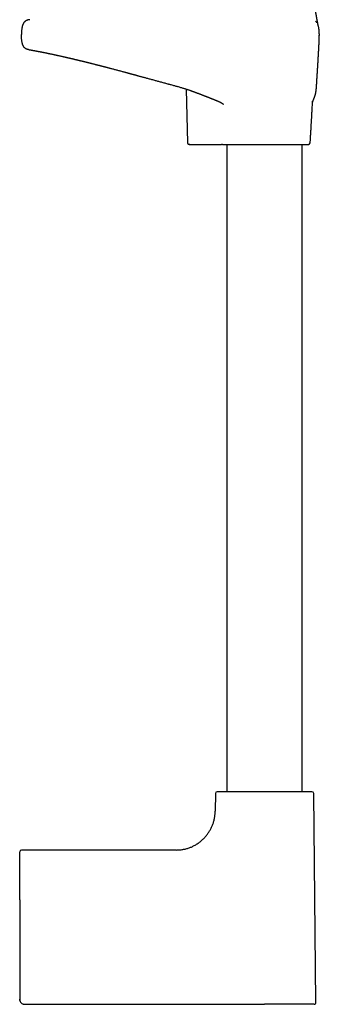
# Model space of a CAD drawing. Header units: millimetres. Extents: x 8 to 839, y 12 to 1644.
# Tile 12 of 19: x 648 to 736, y 878 to 1165. Entities that reach past the tile are written whole.
import ezdxf

# ---------------------------------------------------------------- set-up
doc = ezdxf.new("R2010")
doc.units = ezdxf.units.MM

msp = doc.modelspace()

# ---------------------------------------------------------------- linework, layer by layer
at = {"color": 7, "linetype": 'Continuous', "lineweight": 30}
for p, q in [((696.65, 1144.75), (697, 1129.12)), ((733.54, 1141.18), (733.54, 1141.19)), ((697.71, 1128.63), (697.91, 1128.63)), ((697.71, 1128.63), (697.91, 1128.63)), ((697.89, 1128.64), (697.92, 1128.63)), ((697.92, 1128.63), (706.94, 1128.63)), ((708.52, 1128.63), (708.52, 939.82)), ((730.52, 939.82), (730.52, 1128.63)), ((705.16, 939.33), (705.11, 934.12)), ((734.51, 878.34), (733.87, 939.33)), ((648.02, 908.3), (648.02, 922.33)), ((693.7, 922.83), (648.52, 922.83)), ((648.02, 908.3), (648.02, 879.33)), ((648.07, 878.97), (648.07, 878.97)), ((649.3, 877.85), (649.3, 877.85)), ((649.52, 877.83), (719.52, 877.83))]:
    msp.add_line(p, q, dxfattribs=at)
at = {"color": 7, "linetype": 'Continuous', "lineweight": 30, "flags": 128}
for points in [[(648.02, 879.33), (648.02, 879.33)], [(649.52, 877.83), (649.52, 877.83)]]:
    msp.add_lwpolyline(points, dxfattribs=at)
at = {"color": 7, "linetype": 'Continuous', "lineweight": 30}
for centre, start, end in [((732.35, 1129.13), 270, 356.1178), ((705.66, 939.32), 90, 179.4), ((733.37, 939.32), 0.6, 90), ((648.52, 922.33), 90, 180), ((734.01, 878.33), 270, 0.6)]:
    msp.add_arc(centre, 0.5, start, end, dxfattribs=at)
for points, knots in [([(735.23, 1163.18), (735.23, 1163.18), (735.23, 1163.18), (735.22, 1163.18), (735.22, 1163.19), (735.22, 1163.2), (735.22, 1163.2), (735.22, 1163.21), (735.22, 1163.21), (735.21, 1163.22), (735.21, 1163.22), (735.21, 1163.22), (735.21, 1163.22), (735.21, 1163.22), (735.21, 1163.22), (735.21, 1163.21), (735.22, 1163.21), (735.22, 1163.21), (735.22, 1163.21), (735.22, 1163.21), (735.21, 1163.21), (735.21, 1163.22), (735.21, 1163.23), (735.21, 1163.25), (735.2, 1163.28), (735.19, 1163.32), (735.18, 1163.37), (735.17, 1163.42), (735.16, 1163.48), (735.15, 1163.54), (735.13, 1163.59), (735.12, 1163.65), (735.11, 1163.69), (735.11, 1163.72), (735.1, 1163.74), (735.1, 1163.76), (735.1, 1163.78), (735.09, 1163.8), (735.09, 1163.82), (735.08, 1163.85), (735.08, 1163.88), (735.07, 1163.92), (735.06, 1163.96), (735.05, 1164), (735.04, 1164.05), (735.03, 1164.09), (735.03, 1164.13), (735.02, 1164.18), (735.01, 1164.21), (735.01, 1164.24), (735, 1164.27), (734.99, 1164.3), (734.99, 1164.33), (734.98, 1164.37), (734.97, 1164.4), (734.97, 1164.44), (734.96, 1164.49), (734.95, 1164.53), (734.94, 1164.58), (734.93, 1164.62), (734.92, 1164.66), (734.92, 1164.7), (734.91, 1164.74), (734.9, 1164.77), (734.89, 1164.81), (734.88, 1164.87), (734.87, 1164.93), (734.86, 1164.99), (734.85, 1165.05), (734.84, 1165.1), (734.83, 1165.15), (734.82, 1165.2), (734.81, 1165.25), (734.8, 1165.31), (734.79, 1165.37), (734.78, 1165.43), (734.77, 1165.5), (734.76, 1165.55), (734.75, 1165.6), (734.74, 1165.66), (734.73, 1165.72), (734.72, 1165.79), (734.7, 1165.87), (734.69, 1165.96), (734.67, 1166.08), (734.64, 1166.2), (734.63, 1166.31), (734.61, 1166.42), (734.59, 1166.52), (734.57, 1166.62), (734.56, 1166.72), (734.54, 1166.79), (734.53, 1166.86), (734.52, 1166.92), (734.51, 1166.98), (734.5, 1167.03), (734.5, 1167.09), (734.47, 1167.22), (734.43, 1167.5), (734.36, 1167.94), (734.3, 1168.32), (734.27, 1168.58), (734.25, 1168.69), (734.23, 1168.82), (734.22, 1168.91), (734.21, 1168.98), (734.2, 1169.02), (734.2, 1169.06), (734.19, 1169.1), (734.19, 1169.14), (734.18, 1169.19), (734.17, 1169.24), (734.17, 1169.28), (734.16, 1169.36), (734.14, 1169.48), (734.12, 1169.64), (734.1, 1169.81), (734.08, 1169.98), (734.06, 1170.17), (734.05, 1170.32), (734.03, 1170.44), (734.03, 1170.52), (734.02, 1170.6), (734.01, 1170.68), (734, 1170.76), (734, 1170.85), (733.99, 1170.93), (733.99, 1170.99), (733.98, 1171.03), (733.98, 1171.07), (733.98, 1171.12), (733.97, 1171.18), (733.97, 1171.23), (733.97, 1171.28), (733.96, 1171.32), (733.96, 1171.35), (733.96, 1171.37), (733.96, 1171.4), (733.96, 1171.44), (733.95, 1171.48), (733.95, 1171.51), (733.95, 1171.52)], [0, 0, 0, 0, 0.027089, 0.040104, 0.053185, 0.066076, 0.078233, 0.089652, 0.100159, 0.10997, 0.119094, 0.127537, 0.139199, 0.150634, 0.162077, 0.173511, 0.184914, 0.196339, 0.205591, 0.215144, 0.225035, 0.235623, 0.247011, 0.259196, 0.277649, 0.295123, 0.311621, 0.327117, 0.341566, 0.354732, 0.366868, 0.377956, 0.387961, 0.391413, 0.394708, 0.397845, 0.400824, 0.403642, 0.406771, 0.410514, 0.415038, 0.420352, 0.426211, 0.432014, 0.437735, 0.443371, 0.448922, 0.453994, 0.458226, 0.461554, 0.464573, 0.468117, 0.472203, 0.475641, 0.479494, 0.483782, 0.488511, 0.493678, 0.498676, 0.503106, 0.507317, 0.511072, 0.514612, 0.517936, 0.521492, 0.526906, 0.533137, 0.539056, 0.54446, 0.549385, 0.55394, 0.558177, 0.562583, 0.567404, 0.572789, 0.578943, 0.584276, 0.58922, 0.593473, 0.597034, 0.60285, 0.608603, 0.614965, 0.622165, 0.632466, 0.642927, 0.651463, 0.659553, 0.668237, 0.677153, 0.68496, 0.689382, 0.694391, 0.699175, 0.703726, 0.708087, 0.712262, 0.716377, 0.738985, 0.776068, 0.813077, 0.821282, 0.829773, 0.837617, 0.846237, 0.849219, 0.852017, 0.854608, 0.856982, 0.859522, 0.86273, 0.866389, 0.869553, 0.872135, 0.88119, 0.892698, 0.902796, 0.913925, 0.925195, 0.936777, 0.94069, 0.945589, 0.950967, 0.955396, 0.959298, 0.964553, 0.969944, 0.972294, 0.974463, 0.976557, 0.979058, 0.982252, 0.98553, 0.988247, 0.989801, 0.991216, 0.992531, 0.993772, 0.99563, 0.998412, 1, 1, 1, 1]), ([(651.02, 1164.98), (650.94, 1164.98), (650.77, 1164.97), (650.53, 1164.93), (650.33, 1164.88), (650.16, 1164.82), (649.99, 1164.75), (649.82, 1164.66), (649.67, 1164.56), (649.52, 1164.44), (649.38, 1164.3), (649.25, 1164.14), (649.14, 1163.97), (649.04, 1163.78), (648.95, 1163.57), (648.86, 1163.33), (648.78, 1163.05), (648.71, 1162.73), (648.65, 1162.4), (648.6, 1162.08), (648.57, 1161.76), (648.55, 1161.45), (648.53, 1161.16), (648.53, 1160.89), (648.53, 1160.71), (648.53, 1160.63)], [0, 0, 0, 0, 0.044493, 0.092108, 0.12416, 0.156398, 0.188824, 0.221489, 0.254502, 0.288031, 0.322309, 0.357629, 0.394301, 0.432444, 0.472019, 0.512893, 0.569514, 0.627502, 0.686125, 0.744577, 0.801996, 0.856513, 0.908288, 0.956421, 1, 1, 1, 1]), ([(734.83, 1164.08), (734.81, 1164.1), (734.76, 1164.18), (734.66, 1164.3), (734.53, 1164.44), (734.43, 1164.51), (734.38, 1164.55)], [0, 0, 0, 0, 0.108778, 0.415903, 0.713934, 1, 1, 1, 1]), ([(735.49, 1161.4), (735.49, 1161.46), (735.48, 1161.6), (735.46, 1161.83), (735.43, 1162.11), (735.39, 1162.42), (735.33, 1162.74), (735.27, 1163.01), (735.22, 1163.17), (735.21, 1163.23)], [0, 0, 0, 0, 0.085086, 0.228061, 0.374676, 0.550001, 0.725714, 0.899495, 1, 1, 1, 1]), ([(650.56, 1156.29), (650.48, 1156.31), (650.34, 1156.33), (650.14, 1156.4), (649.94, 1156.47), (649.76, 1156.56), (649.59, 1156.68), (649.42, 1156.82), (649.29, 1156.97), (649.18, 1157.12), (649.09, 1157.27), (649, 1157.44), (648.91, 1157.65), (648.83, 1157.89), (648.76, 1158.16), (648.7, 1158.46), (648.64, 1158.79), (648.6, 1159.13), (648.57, 1159.49), (648.54, 1159.86), (648.53, 1160.25), (648.53, 1160.5), (648.53, 1160.63)], [0, 0, 0, 0, 0.043581, 0.082658, 0.121346, 0.160045, 0.199353, 0.240054, 0.283096, 0.313617, 0.345967, 0.38047, 0.42516, 0.473944, 0.527329, 0.585463, 0.647823, 0.713776, 0.782658, 0.853787, 0.926468, 1, 1, 1, 1]), ([(733.52, 1140.82), (733.52, 1140.82), (733.52, 1140.83), (733.53, 1140.85), (733.54, 1140.87), (733.54, 1140.9), (733.55, 1140.92), (733.56, 1140.94), (733.57, 1140.97), (733.58, 1141), (733.59, 1141.03), (733.6, 1141.07), (733.62, 1141.12), (733.64, 1141.17), (733.66, 1141.22), (733.68, 1141.28), (733.7, 1141.33), (733.72, 1141.38), (733.73, 1141.41), (733.74, 1141.45), (733.76, 1141.48), (733.77, 1141.5), (733.78, 1141.53), (733.78, 1141.55), (733.79, 1141.57), (733.81, 1141.6), (733.82, 1141.64), (733.84, 1141.67), (733.85, 1141.71), (733.87, 1141.75), (733.89, 1141.8), (733.91, 1141.86), (733.94, 1141.94), (733.97, 1142.02), (734, 1142.09), (734.02, 1142.15), (734.05, 1142.21), (734.07, 1142.26), (734.09, 1142.31), (734.11, 1142.37), (734.13, 1142.43), (734.15, 1142.47), (734.16, 1142.51), (734.17, 1142.54), (734.18, 1142.57), (734.19, 1142.6), (734.2, 1142.63), (734.21, 1142.67), (734.23, 1142.72), (734.25, 1142.79), (734.28, 1142.86), (734.3, 1142.93), (734.32, 1142.99), (734.34, 1143.07), (734.36, 1143.14), (734.38, 1143.22), (734.4, 1143.31), (734.42, 1143.39), (734.44, 1143.46), (734.45, 1143.52), (734.46, 1143.57), (734.47, 1143.62), (734.48, 1143.66), (734.49, 1143.69), (734.49, 1143.72), (734.5, 1143.75), (734.51, 1143.79), (734.52, 1143.84), (734.52, 1143.89), (734.53, 1143.95), (734.54, 1144.01), (734.55, 1144.08), (734.57, 1144.15), (734.58, 1144.23), (734.59, 1144.31), (734.59, 1144.38), (734.6, 1144.44), (734.61, 1144.5), (734.62, 1144.57), (734.62, 1144.64), (734.63, 1144.71), (734.64, 1144.77), (734.64, 1144.82), (734.65, 1144.88), (734.65, 1144.94), (734.66, 1145.03), (734.67, 1145.14), (734.68, 1145.27), (734.69, 1145.41), (734.7, 1145.55), (734.71, 1145.69), (734.71, 1145.81), (734.72, 1145.91), (734.73, 1146.01), (734.73, 1146.12), (734.74, 1146.23), (734.75, 1146.35), (734.75, 1146.47), (734.76, 1146.58), (734.77, 1146.7), (734.77, 1146.83), (734.78, 1146.95), (734.79, 1147.08), (734.8, 1147.19), (734.8, 1147.29), (734.81, 1147.37), (734.81, 1147.44), (734.81, 1147.5), (734.82, 1147.56), (734.82, 1147.63), (734.83, 1147.71), (734.83, 1147.8), (734.84, 1147.89), (734.84, 1148), (734.85, 1148.1), (734.86, 1148.19), (734.86, 1148.29), (734.87, 1148.37), (734.87, 1148.43), (734.87, 1148.48), (734.88, 1148.53), (734.88, 1148.61), (734.89, 1148.69), (734.89, 1148.77), (734.9, 1148.85), (734.9, 1148.92), (734.91, 1149), (734.91, 1149.08), (734.92, 1149.17), (734.93, 1149.28), (734.94, 1149.41), (734.94, 1149.56), (734.95, 1149.72), (734.96, 1149.88), (734.97, 1150.02), (734.98, 1150.15), (734.99, 1150.28), (735, 1150.39), (735, 1150.49), (735.01, 1150.59), (735.02, 1150.69), (735.02, 1150.8), (735.03, 1150.92), (735.04, 1151.04), (735.05, 1151.16), (735.05, 1151.28), (735.06, 1151.38), (735.07, 1151.48), (735.07, 1151.6), (735.08, 1151.73), (735.09, 1151.87), (735.1, 1152.02), (735.11, 1152.15), (735.11, 1152.26), (735.12, 1152.36), (735.13, 1152.46), (735.13, 1152.55), (735.14, 1152.64), (735.14, 1152.74), (735.15, 1152.85), (735.16, 1152.97), (735.17, 1153.1), (735.17, 1153.22), (735.18, 1153.33), (735.18, 1153.42), (735.19, 1153.52), (735.2, 1153.63), (735.2, 1153.74), (735.21, 1153.83), (735.21, 1153.92), (735.22, 1154.01), (735.22, 1154.11), (735.23, 1154.21), (735.24, 1154.3), (735.24, 1154.38), (735.25, 1154.46), (735.25, 1154.55), (735.26, 1154.64), (735.26, 1154.72), (735.27, 1154.8), (735.27, 1154.87), (735.27, 1154.94), (735.28, 1155.02), (735.28, 1155.1), (735.29, 1155.17), (735.29, 1155.23), (735.29, 1155.28), (735.3, 1155.33), (735.3, 1155.38), (735.3, 1155.47), (735.31, 1155.61), (735.32, 1155.77), (735.33, 1155.91), (735.34, 1156.05), (735.34, 1156.18), (735.35, 1156.32), (735.36, 1156.45), (735.36, 1156.58), (735.37, 1156.68), (735.37, 1156.77), (735.38, 1156.85), (735.38, 1156.94), (735.39, 1157.03), (735.39, 1157.1), (735.39, 1157.17), (735.4, 1157.24), (735.4, 1157.32), (735.41, 1157.4), (735.41, 1157.46), (735.41, 1157.52), (735.41, 1157.57), (735.42, 1157.63), (735.42, 1157.69), (735.42, 1157.76), (735.43, 1157.82), (735.43, 1157.87), (735.43, 1157.91), (735.43, 1157.94), (735.43, 1157.98), (735.44, 1158.03), (735.44, 1158.08), (735.44, 1158.12), (735.44, 1158.16), (735.44, 1158.2), (735.44, 1158.23), (735.45, 1158.26), (735.45, 1158.29), (735.45, 1158.33), (735.45, 1158.38), (735.45, 1158.44), (735.46, 1158.52), (735.46, 1158.6), (735.46, 1158.68), (735.47, 1158.77), (735.47, 1158.86), (735.48, 1158.96), (735.48, 1159.04), (735.48, 1159.11), (735.48, 1159.16), (735.49, 1159.21), (735.49, 1159.26), (735.49, 1159.32), (735.49, 1159.38), (735.49, 1159.43), (735.49, 1159.48), (735.5, 1159.53), (735.5, 1159.55), (735.5, 1159.59), (735.5, 1159.64), (735.5, 1159.72), (735.5, 1159.83), (735.51, 1159.95), (735.51, 1160.1), (735.51, 1160.27), (735.52, 1160.44), (735.52, 1160.57), (735.52, 1160.63)], [0, 0, 0, 0, 0.000925, 0.00673, 0.01279, 0.018418, 0.023128, 0.027416, 0.03193, 0.037093, 0.042905, 0.049366, 0.056472, 0.064222, 0.072612, 0.081318, 0.089297, 0.096473, 0.101549, 0.106133, 0.110227, 0.113833, 0.116953, 0.119647, 0.122914, 0.126757, 0.131173, 0.136055, 0.140951, 0.145807, 0.150624, 0.159472, 0.168852, 0.178826, 0.186715, 0.194101, 0.200888, 0.207083, 0.213293, 0.220111, 0.227529, 0.232706, 0.237188, 0.240979, 0.244092, 0.247105, 0.250389, 0.253942, 0.261147, 0.269238, 0.278176, 0.285538, 0.293348, 0.301606, 0.310314, 0.319472, 0.329083, 0.339085, 0.346414, 0.352974, 0.358771, 0.363805, 0.368078, 0.370904, 0.373656, 0.376765, 0.380233, 0.384057, 0.389222, 0.394547, 0.400013, 0.405501, 0.411008, 0.416866, 0.42322, 0.427475, 0.43111, 0.434396, 0.438075, 0.442175, 0.444942, 0.44761, 0.44966, 0.451156, 0.453503, 0.456158, 0.459411, 0.463293, 0.467462, 0.47183, 0.476227, 0.479697, 0.482774, 0.485657, 0.488873, 0.492427, 0.4959, 0.499518, 0.502918, 0.506119, 0.509751, 0.514115, 0.517237, 0.520513, 0.523431, 0.525945, 0.52805, 0.529755, 0.531344, 0.532997, 0.536403, 0.539226, 0.542904, 0.546928, 0.551057, 0.555506, 0.558948, 0.56306, 0.564709, 0.566088, 0.567953, 0.570342, 0.573212, 0.575939, 0.57835, 0.580757, 0.582821, 0.585162, 0.587914, 0.591097, 0.594727, 0.599056, 0.603864, 0.608487, 0.612718, 0.616538, 0.619932, 0.623366, 0.626173, 0.628811, 0.631908, 0.635071, 0.638612, 0.6424, 0.645961, 0.649248, 0.652257, 0.655144, 0.658516, 0.662439, 0.666885, 0.671176, 0.675011, 0.678388, 0.681316, 0.68409, 0.686831, 0.689668, 0.692497, 0.695701, 0.699402, 0.703535, 0.707364, 0.710449, 0.713155, 0.716101, 0.719448, 0.722942, 0.72592, 0.728399, 0.730952, 0.734041, 0.737443, 0.740388, 0.742813, 0.745258, 0.747797, 0.750739, 0.753604, 0.756068, 0.758136, 0.76029, 0.762909, 0.76529, 0.767742, 0.7698, 0.771453, 0.772722, 0.774197, 0.776161, 0.782444, 0.787651, 0.791886, 0.796553, 0.801815, 0.805449, 0.810787, 0.816013, 0.81911, 0.822076, 0.825344, 0.828903, 0.832253, 0.835057, 0.837474, 0.840293, 0.843689, 0.84671, 0.849429, 0.851801, 0.85387, 0.856194, 0.858957, 0.862153, 0.86522, 0.867456, 0.869207, 0.870636, 0.872424, 0.874646, 0.87726, 0.879631, 0.881809, 0.883387, 0.884903, 0.886559, 0.888356, 0.890292, 0.893045, 0.89658, 0.90081, 0.905129, 0.911459, 0.917665, 0.923655, 0.929424, 0.934899, 0.940075, 0.945207, 0.948043, 0.951085, 0.954334, 0.957792, 0.961219, 0.964035, 0.966218, 0.967614, 0.9683, 0.970037, 0.972554, 0.97583, 0.979643, 0.984049, 0.988973, 0.994323, 1, 1, 1, 1]), ([(735.51, 1161.04), (735.51, 1161.05), (735.51, 1161.06), (735.51, 1161.07), (735.51, 1161.09), (735.51, 1161.11), (735.51, 1161.13), (735.51, 1161.15), (735.51, 1161.17), (735.5, 1161.19), (735.5, 1161.21), (735.5, 1161.22), (735.5, 1161.22), (735.5, 1161.23), (735.5, 1161.24), (735.5, 1161.26), (735.5, 1161.28), (735.5, 1161.3), (735.5, 1161.32), (735.5, 1161.34), (735.5, 1161.35), (735.5, 1161.37), (735.5, 1161.39), (735.49, 1161.4), (735.49, 1161.4)], [0, 0, 0, 0, 0.094271, 0.178054, 0.25159, 0.315092, 0.368758, 0.422295, 0.461192, 0.486214, 0.494246, 0.497487, 0.500474, 0.503485, 0.50679, 0.515024, 0.540521, 0.579821, 0.633596, 0.68728, 0.750605, 0.82372, 0.906791, 1, 1, 1, 1]), ([(735.52, 1160.63), (735.52, 1160.7), (735.51, 1160.84), (735.51, 1160.97), (735.51, 1161.04)], [0, 0, 0, 0, 0.508639, 1, 1, 1, 1]), ([(735.51, 1160), (735.51, 1160.01), (735.51, 1160.02), (735.51, 1160.04), (735.51, 1160.05), (735.51, 1160.07), (735.51, 1160.09), (735.51, 1160.1), (735.51, 1160.12), (735.51, 1160.13), (735.51, 1160.15), (735.51, 1160.16), (735.51, 1160.17), (735.51, 1160.19), (735.51, 1160.2), (735.51, 1160.21), (735.51, 1160.23), (735.51, 1160.24), (735.51, 1160.25), (735.51, 1160.26), (735.51, 1160.28), (735.51, 1160.29), (735.51, 1160.3), (735.51, 1160.31), (735.51, 1160.32), (735.51, 1160.33), (735.51, 1160.35), (735.51, 1160.36), (735.51, 1160.37), (735.51, 1160.38), (735.51, 1160.39), (735.51, 1160.4), (735.51, 1160.41), (735.51, 1160.41), (735.51, 1160.42), (735.51, 1160.42), (735.51, 1160.43), (735.51, 1160.44), (735.52, 1160.44), (735.52, 1160.45), (735.52, 1160.46), (735.52, 1160.48), (735.52, 1160.49), (735.52, 1160.5), (735.52, 1160.52), (735.52, 1160.54), (735.52, 1160.55), (735.52, 1160.57), (735.52, 1160.59), (735.52, 1160.61), (735.52, 1160.62), (735.52, 1160.63)], [0, 0, 0, 0, 0.048592, 0.095705, 0.141338, 0.185492, 0.228167, 0.269362, 0.306849, 0.34302, 0.377876, 0.411418, 0.443644, 0.474555, 0.504151, 0.532433, 0.559399, 0.58505, 0.608964, 0.631609, 0.652986, 0.673095, 0.692537, 0.710625, 0.727361, 0.742743, 0.756772, 0.769449, 0.780774, 0.790746, 0.799367, 0.806638, 0.809569, 0.812207, 0.814552, 0.816633, 0.819284, 0.822893, 0.828376, 0.835189, 0.843333, 0.852808, 0.863823, 0.876218, 0.889993, 0.905148, 0.921683, 0.939266, 0.95818, 0.978424, 1, 1, 1, 1]), ([(650.56, 1156.29), (650.56, 1156.29), (650.56, 1156.29), (650.58, 1156.28), (650.61, 1156.28), (650.65, 1156.27), (650.69, 1156.27), (650.73, 1156.26), (650.78, 1156.25), (650.82, 1156.24), (650.87, 1156.23), (650.92, 1156.23), (650.96, 1156.22), (651.01, 1156.21), (651.07, 1156.2), (651.16, 1156.18), (651.27, 1156.16), (651.38, 1156.14), (651.49, 1156.12), (651.6, 1156.1), (651.68, 1156.09), (651.76, 1156.07), (651.85, 1156.05), (651.95, 1156.04), (652.05, 1156.02), (652.17, 1156), (652.29, 1155.97), (652.42, 1155.95), (652.55, 1155.92), (652.69, 1155.9), (652.85, 1155.87), (653.03, 1155.83), (653.18, 1155.8), (653.29, 1155.78), (653.35, 1155.77), (653.4, 1155.76), (653.45, 1155.75), (653.49, 1155.74), (653.53, 1155.74), (653.56, 1155.73), (653.59, 1155.72), (653.62, 1155.72), (653.66, 1155.71), (653.71, 1155.7), (653.77, 1155.69), (653.86, 1155.67), (653.98, 1155.65), (654.13, 1155.62), (654.29, 1155.59), (654.47, 1155.55), (654.66, 1155.52), (654.85, 1155.48), (655.08, 1155.43), (655.36, 1155.38), (655.61, 1155.32), (655.8, 1155.29), (655.92, 1155.26), (656.04, 1155.24), (656.14, 1155.22), (656.22, 1155.2), (656.28, 1155.19), (656.34, 1155.17), (656.4, 1155.16), (656.45, 1155.15), (656.49, 1155.14), (656.54, 1155.13), (656.6, 1155.12), (656.66, 1155.11), (656.74, 1155.09), (656.82, 1155.08), (656.91, 1155.06), (657.09, 1155.02), (657.36, 1154.96), (657.72, 1154.89), (658, 1154.83), (658.22, 1154.78), (658.35, 1154.75), (658.46, 1154.73), (658.56, 1154.71), (658.64, 1154.69), (658.69, 1154.68), (658.74, 1154.67), (658.79, 1154.66), (658.85, 1154.64), (658.91, 1154.63), (659.04, 1154.6), (659.22, 1154.56), (659.47, 1154.51), (659.74, 1154.45), (660.03, 1154.38), (660.36, 1154.31), (660.62, 1154.25), (660.82, 1154.2), (660.93, 1154.18), (661.03, 1154.16), (661.12, 1154.14), (661.19, 1154.12), (661.25, 1154.11), (661.3, 1154.1), (661.33, 1154.09), (661.37, 1154.08), (661.42, 1154.07), (661.49, 1154.05), (661.56, 1154.03), (661.66, 1154.01), (661.77, 1153.99), (661.88, 1153.96), (662.04, 1153.92), (662.24, 1153.88), (662.48, 1153.82), (662.7, 1153.77), (662.9, 1153.72), (663.09, 1153.68), (663.27, 1153.64), (663.45, 1153.6), (663.62, 1153.55), (663.79, 1153.51), (663.93, 1153.48), (664.05, 1153.45), (664.16, 1153.42), (664.27, 1153.4), (664.39, 1153.37), (664.5, 1153.34), (664.61, 1153.32), (664.72, 1153.29), (664.84, 1153.26), (664.98, 1153.23), (665.13, 1153.19), (665.31, 1153.15), (665.51, 1153.1), (665.72, 1153.05), (665.91, 1153), (666.09, 1152.96), (666.27, 1152.92), (666.46, 1152.87), (666.68, 1152.81), (666.87, 1152.77), (667.04, 1152.73), (667.16, 1152.7), (667.29, 1152.67), (667.4, 1152.64), (667.49, 1152.62), (667.56, 1152.6), (667.6, 1152.59), (667.64, 1152.58), (667.69, 1152.56), (667.75, 1152.55), (667.82, 1152.53), (667.9, 1152.51), (668.01, 1152.49), (668.12, 1152.46), (668.26, 1152.42), (668.41, 1152.39), (668.61, 1152.33), (668.87, 1152.27), (669.19, 1152.19), (669.5, 1152.11), (669.81, 1152.03), (670.09, 1151.96), (670.35, 1151.9), (670.57, 1151.84), (670.78, 1151.78), (670.99, 1151.73), (671.19, 1151.68), (671.38, 1151.63), (671.57, 1151.58), (671.74, 1151.54), (671.91, 1151.49), (672.06, 1151.46), (672.18, 1151.43), (672.26, 1151.4), (672.33, 1151.39), (672.39, 1151.37), (672.45, 1151.35), (672.53, 1151.33), (672.63, 1151.31), (672.75, 1151.28), (672.87, 1151.25), (673, 1151.21), (673.14, 1151.18), (673.33, 1151.13), (673.6, 1151.06), (673.94, 1150.97), (674.3, 1150.87), (674.68, 1150.77), (675.08, 1150.67), (675.5, 1150.56), (675.93, 1150.44), (676.39, 1150.32), (676.84, 1150.2), (677.28, 1150.08), (677.72, 1149.97), (678.11, 1149.86), (678.43, 1149.77), (678.69, 1149.71), (678.93, 1149.64), (679.16, 1149.58), (679.38, 1149.52), (679.6, 1149.46), (679.78, 1149.41), (679.95, 1149.37), (680.1, 1149.33), (680.22, 1149.29), (680.32, 1149.27), (680.39, 1149.25), (680.45, 1149.23), (680.52, 1149.21), (680.59, 1149.19), (680.68, 1149.17), (680.79, 1149.14), (680.92, 1149.1), (681.06, 1149.06), (681.23, 1149.02), (681.44, 1148.96), (681.68, 1148.9), (681.95, 1148.82), (682.24, 1148.74), (682.56, 1148.66), (682.91, 1148.56), (683.28, 1148.46), (683.65, 1148.36), (684.03, 1148.26), (684.44, 1148.14), (684.87, 1148.03), (685.32, 1147.9), (685.79, 1147.78), (686.29, 1147.64), (686.81, 1147.5), (687.32, 1147.36), (687.82, 1147.23), (688.29, 1147.1), (688.79, 1146.97), (689.3, 1146.83), (689.83, 1146.68), (690.37, 1146.54), (690.93, 1146.39), (691.32, 1146.29), (691.51, 1146.23), (691.52, 1146.23)], [0, 0, 0, 0, 0.010073, 0.0197, 0.028886, 0.037636, 0.045955, 0.053847, 0.061314, 0.067788, 0.073912, 0.079685, 0.085111, 0.090191, 0.094982, 0.104904, 0.114403, 0.12348, 0.13214, 0.140385, 0.145186, 0.150319, 0.155823, 0.161694, 0.167931, 0.174534, 0.181091, 0.187969, 0.19504, 0.201937, 0.208637, 0.217686, 0.226352, 0.228997, 0.23157, 0.233905, 0.235981, 0.237796, 0.239353, 0.240651, 0.241691, 0.242755, 0.244081, 0.246212, 0.248791, 0.251638, 0.256977, 0.262708, 0.268829, 0.275337, 0.282174, 0.28902, 0.295825, 0.306224, 0.316524, 0.320544, 0.324538, 0.328267, 0.331633, 0.333852, 0.335881, 0.337718, 0.339365, 0.340822, 0.342107, 0.343583, 0.34523, 0.347156, 0.349362, 0.351845, 0.354605, 0.357462, 0.367557, 0.377477, 0.387222, 0.391162, 0.394666, 0.397735, 0.40037, 0.402574, 0.403784, 0.404846, 0.406091, 0.407594, 0.409356, 0.411371, 0.41721, 0.423455, 0.430099, 0.437058, 0.445175, 0.453631, 0.456359, 0.458994, 0.461342, 0.463401, 0.465172, 0.466428, 0.467484, 0.468342, 0.469101, 0.470204, 0.471703, 0.473478, 0.475603, 0.478077, 0.480792, 0.483446, 0.488977, 0.494138, 0.498931, 0.503359, 0.507424, 0.511126, 0.515098, 0.518809, 0.52227, 0.525482, 0.527871, 0.530102, 0.532334, 0.534724, 0.537309, 0.539287, 0.541535, 0.544052, 0.546837, 0.549891, 0.553058, 0.557613, 0.561821, 0.565682, 0.569196, 0.572365, 0.576343, 0.580604, 0.585153, 0.587536, 0.58999, 0.592461, 0.594599, 0.596344, 0.597697, 0.598484, 0.599138, 0.600002, 0.601099, 0.60243, 0.603996, 0.605966, 0.608214, 0.610739, 0.613541, 0.616571, 0.62237, 0.627866, 0.634015, 0.639735, 0.645025, 0.649387, 0.653405, 0.657111, 0.66076, 0.66441, 0.668062, 0.671131, 0.674202, 0.677274, 0.6803, 0.681975, 0.683426, 0.684654, 0.685657, 0.686602, 0.688065, 0.689819, 0.691866, 0.694074, 0.696333, 0.698643, 0.701006, 0.706639, 0.712549, 0.718739, 0.725231, 0.732048, 0.739064, 0.746402, 0.754065, 0.762058, 0.769101, 0.776389, 0.783923, 0.78841, 0.792646, 0.796604, 0.800283, 0.804122, 0.807595, 0.810702, 0.813439, 0.815805, 0.817799, 0.819419, 0.820643, 0.821492, 0.822473, 0.823715, 0.825219, 0.826984, 0.829019, 0.83137, 0.834049, 0.837516, 0.841417, 0.845758, 0.850543, 0.855778, 0.861471, 0.86763, 0.873429, 0.879601, 0.886151, 0.893089, 0.900422, 0.908016, 0.916009, 0.92441, 0.933229, 0.940593, 0.948237, 0.956169, 0.964394, 0.97292, 0.981593, 0.99057, 0.999859, 1, 1, 1, 1]), ([(691.52, 1146.23), (691.65, 1146.19), (691.97, 1146.11), (692.45, 1145.98), (692.95, 1145.84), (693.42, 1145.71), (693.88, 1145.58), (694.33, 1145.45), (694.79, 1145.32), (695.24, 1145.19), (695.66, 1145.06), (696.06, 1144.94), (696.43, 1144.82), (696.78, 1144.7), (697.11, 1144.59), (697.42, 1144.49), (697.7, 1144.39), (697.96, 1144.3), (698.19, 1144.22), (698.41, 1144.14), (698.61, 1144.07), (698.8, 1144), (698.98, 1143.94), (699.13, 1143.88), (699.26, 1143.83), (699.37, 1143.79), (699.48, 1143.75), (699.6, 1143.71), (699.74, 1143.65), (699.91, 1143.59), (700.11, 1143.52), (700.34, 1143.43), (700.59, 1143.33), (700.86, 1143.23), (701.12, 1143.13), (701.34, 1143.04), (701.53, 1142.97), (701.69, 1142.91), (701.84, 1142.85), (701.97, 1142.8), (702.09, 1142.76), (702.18, 1142.72), (702.25, 1142.7), (702.31, 1142.67), (702.39, 1142.64), (702.49, 1142.6), (702.59, 1142.56), (702.7, 1142.52), (702.81, 1142.48), (702.93, 1142.43), (703.06, 1142.38), (703.21, 1142.32), (703.36, 1142.26), (703.52, 1142.2), (703.67, 1142.14), (703.8, 1142.09), (703.92, 1142.05), (704.02, 1142.01), (704.12, 1141.97), (704.24, 1141.92), (704.38, 1141.87), (704.52, 1141.81), (704.67, 1141.75), (704.82, 1141.69), (704.97, 1141.63), (705.09, 1141.58), (705.19, 1141.54), (705.28, 1141.5), (705.36, 1141.47), (705.43, 1141.44), (705.51, 1141.41), (705.6, 1141.37), (705.73, 1141.31), (705.88, 1141.24), (706.07, 1141.16), (706.25, 1141.07), (706.43, 1140.99), (706.6, 1140.9), (706.75, 1140.82), (706.88, 1140.76), (706.97, 1140.71), (707.04, 1140.66), (707.09, 1140.63), (707.15, 1140.59), (707.2, 1140.56), (707.26, 1140.53), (707.3, 1140.5), (707.33, 1140.48), (707.34, 1140.47), (707.36, 1140.45), (707.38, 1140.44), (707.4, 1140.42), (707.42, 1140.41), (707.43, 1140.4), (707.45, 1140.38), (707.46, 1140.37), (707.47, 1140.37), (707.48, 1140.36), (707.49, 1140.35), (707.49, 1140.35), (707.49, 1140.35), (707.49, 1140.35), (707.49, 1140.35)], [0, 0, 0, 0, 0.023557, 0.053406, 0.081878, 0.109007, 0.134832, 0.159395, 0.186783, 0.212551, 0.23677, 0.259508, 0.281201, 0.301485, 0.320414, 0.338036, 0.354392, 0.369261, 0.382972, 0.395549, 0.407012, 0.418745, 0.429066, 0.437989, 0.445525, 0.451682, 0.45766, 0.464692, 0.472777, 0.481909, 0.494139, 0.507841, 0.523009, 0.539221, 0.554689, 0.569211, 0.578985, 0.588282, 0.597102, 0.605362, 0.612436, 0.618201, 0.62113, 0.624858, 0.629616, 0.635401, 0.642133, 0.648846, 0.655251, 0.661349, 0.670468, 0.679026, 0.688026, 0.697587, 0.707663, 0.715181, 0.72198, 0.728061, 0.733983, 0.740687, 0.749663, 0.758653, 0.767563, 0.776994, 0.786507, 0.795045, 0.800408, 0.80565, 0.810754, 0.815401, 0.820019, 0.826076, 0.832053, 0.844931, 0.856569, 0.869241, 0.882084, 0.894142, 0.905656, 0.915989, 0.922745, 0.927952, 0.934013, 0.938288, 0.944115, 0.949194, 0.955541, 0.958301, 0.960139, 0.962179, 0.965183, 0.968586, 0.971515, 0.974048, 0.977025, 0.98039, 0.984457, 0.988583, 0.992197, 0.99565, 0.998045, 1, 1, 1, 1]), ([(732.85, 1129.1), (732.85, 1129.16), (732.87, 1129.39), (732.89, 1129.8), (732.93, 1130.34), (732.97, 1130.9), (733, 1131.49), (733.04, 1132.08), (733.07, 1132.7), (733.11, 1133.33), (733.15, 1134.07), (733.2, 1134.93), (733.26, 1135.9), (733.31, 1136.9), (733.37, 1137.92), (733.43, 1139.05), (733.49, 1140.14), (733.52, 1140.89), (733.54, 1141.19)], [0, 0, 0, 0, 0.014504, 0.05741, 0.10227, 0.148983, 0.197454, 0.246675, 0.297404, 0.349548, 0.403015, 0.481507, 0.562239, 0.644942, 0.729344, 0.815177, 0.926305, 1, 1, 1, 1]), ([(697, 1129.13), (697, 1129.09), (697, 1129.03), (697.03, 1128.93), (697.08, 1128.85), (697.14, 1128.77), (697.21, 1128.72), (697.28, 1128.68), (697.35, 1128.65), (697.39, 1128.64), (697.41, 1128.64)], [0, 0, 0, 0, 0.141407, 0.283264, 0.422302, 0.555589, 0.680902, 0.796912, 0.903176, 1, 1, 1, 1]), ([(697.38, 1128.65), (697.38, 1128.65), (697.38, 1128.64), (697.4, 1128.64), (697.43, 1128.64), (697.49, 1128.64), (697.55, 1128.63), (697.61, 1128.63), (697.63, 1128.63)], [0, 0, 0, 0, 0.1068123, 0.2924989, 0.4764729, 0.6587438, 0.8393286, 1, 1, 1, 1]), ([(697.46, 1128.63), (697.47, 1128.63), (697.49, 1128.63), (697.54, 1128.63), (697.6, 1128.63), (697.68, 1128.63), (697.78, 1128.63), (697.85, 1128.63), (697.89, 1128.63)], [0, 0, 0, 0, 0.166759, 0.333448, 0.500044, 0.666614, 0.833244, 1, 1, 1, 1]), ([(697.67, 1128.63), (697.64, 1128.63), (697.59, 1128.63), (697.54, 1128.63), (697.51, 1128.63), (697.5, 1128.63), (697.49, 1128.63), (697.5, 1128.63), (697.5, 1128.63)], [0, 0, 0, 0, 0.262919, 0.525446, 0.677615, 0.828554, 0.97913, 1, 1, 1, 1]), ([(702.94, 1128.63), (702.94, 1128.63), (703.08, 1128.63), (703.35, 1128.63), (703.77, 1128.63), (704.18, 1128.63), (704.57, 1128.63), (704.92, 1128.63), (705.24, 1128.63), (705.55, 1128.63), (705.85, 1128.63), (706.13, 1128.63), (706.39, 1128.63), (706.54, 1128.63), (706.61, 1128.63)], [0, 0, 0, 0, 0.004579, 0.120934, 0.236672, 0.351052, 0.463269, 0.550923, 0.636212, 0.718699, 0.79796, 0.873591, 0.945513, 1, 1, 1, 1]), ([(707.29, 1128.63), (707.27, 1128.63), (707.23, 1128.63), (707.15, 1128.63), (707.06, 1128.63), (706.98, 1128.63), (706.94, 1128.63)], [0, 0, 0, 0, 0.2514621, 0.4997208, 0.7481204, 1, 1, 1, 1]), ([(707.26, 1128.63), (707.29, 1128.63), (707.37, 1128.63), (707.5, 1128.63), (707.65, 1128.63), (707.82, 1128.63), (708, 1128.63), (708.17, 1128.63), (708.33, 1128.63), (708.45, 1128.63), (708.5, 1128.63), (708.52, 1128.63)], [0, 0, 0, 0, 0.041457, 0.142196, 0.241314, 0.339373, 0.485639, 0.632524, 0.781621, 0.934315, 1, 1, 1, 1]), ([(707.29, 1128.63), (707.36, 1128.63), (707.49, 1128.63), (707.73, 1128.63), (707.99, 1128.63), (708.29, 1128.63), (708.58, 1128.63), (708.87, 1128.63), (709.14, 1128.63), (709.43, 1128.63), (709.73, 1128.63), (710.04, 1128.63), (710.37, 1128.63), (710.73, 1128.63), (711.13, 1128.63), (711.57, 1128.63), (712.02, 1128.63), (712.49, 1128.63), (712.98, 1128.63), (713.47, 1128.63), (713.97, 1128.63), (714.49, 1128.63), (715.01, 1128.63), (715.54, 1128.63), (716.07, 1128.63), (716.59, 1128.63), (717.07, 1128.63), (717.52, 1128.63), (717.98, 1128.63), (718.44, 1128.63), (718.89, 1128.63), (719.35, 1128.63), (719.81, 1128.63), (720.26, 1128.63), (720.7, 1128.63), (721.14, 1128.63), (721.58, 1128.63), (722.01, 1128.63), (722.45, 1128.63), (722.89, 1128.63), (723.33, 1128.63), (723.77, 1128.63), (724.21, 1128.63), (724.65, 1128.63), (725.07, 1128.63), (725.49, 1128.63), (725.91, 1128.63), (726.32, 1128.63), (726.73, 1128.63), (727.12, 1128.63), (727.51, 1128.63), (727.88, 1128.63), (728.24, 1128.63), (728.61, 1128.63), (728.99, 1128.63), (729.36, 1128.63), (729.71, 1128.63), (730.05, 1128.63), (730.36, 1128.63), (730.63, 1128.63), (730.88, 1128.63), (731.09, 1128.63), (731.28, 1128.63), (731.46, 1128.63), (731.63, 1128.63), (731.77, 1128.63), (731.9, 1128.63), (732, 1128.63), (732.08, 1128.63), (732.16, 1128.63), (732.22, 1128.63), (732.27, 1128.63), (732.31, 1128.63), (732.33, 1128.63), (732.35, 1128.63), (732.35, 1128.63), (732.35, 1128.63)], [0, 0, 0, 0, 0.017385, 0.034706, 0.052004, 0.069322, 0.086702, 0.099847, 0.112946, 0.126016, 0.139076, 0.152144, 0.165238, 0.178375, 0.194067, 0.209696, 0.225293, 0.240887, 0.256511, 0.272195, 0.287704, 0.303152, 0.318569, 0.333984, 0.349427, 0.364929, 0.377634, 0.390297, 0.402935, 0.415563, 0.428199, 0.440858, 0.453556, 0.465788, 0.477983, 0.490154, 0.502317, 0.514486, 0.526676, 0.538901, 0.551847, 0.564748, 0.577623, 0.590487, 0.603359, 0.616256, 0.629195, 0.642598, 0.655951, 0.669274, 0.682587, 0.695908, 0.709257, 0.722652, 0.738283, 0.753851, 0.769387, 0.784921, 0.800484, 0.816107, 0.829053, 0.841954, 0.854829, 0.867693, 0.880565, 0.893462, 0.906401, 0.917107, 0.927782, 0.938437, 0.949081, 0.959725, 0.970377, 0.981048, 0.991747, 1, 1, 1, 1]), ([(733.37, 939.82), (733.37, 939.82), (733.37, 939.82), (733.35, 939.82), (733.32, 939.82), (733.28, 939.82), (733.23, 939.82), (733.16, 939.82), (733.07, 939.82), (732.95, 939.82), (732.79, 939.82), (732.61, 939.82), (732.42, 939.82), (732.22, 939.82), (732.03, 939.82), (731.82, 939.82), (731.6, 939.82), (731.36, 939.82), (731.1, 939.82), (730.79, 939.82), (730.45, 939.82), (730.09, 939.82), (729.71, 939.82), (729.32, 939.82), (728.9, 939.82), (728.47, 939.82), (728.03, 939.82), (727.57, 939.82), (727.1, 939.82), (726.62, 939.82), (726.14, 939.82), (725.64, 939.82), (725.13, 939.82), (724.66, 939.82), (724.21, 939.82), (723.81, 939.82), (723.4, 939.82), (722.98, 939.82), (722.56, 939.82), (722.15, 939.82), (721.69, 939.82), (721.19, 939.82), (720.63, 939.82), (720.07, 939.82), (719.57, 939.82), (719.11, 939.82), (718.7, 939.82), (718.3, 939.82), (717.9, 939.82), (717.49, 939.82), (717.09, 939.82), (716.62, 939.82), (716.1, 939.82), (715.53, 939.82), (714.97, 939.82), (714.45, 939.82), (713.98, 939.82), (713.56, 939.82), (713.14, 939.82), (712.73, 939.82), (712.33, 939.82), (711.9, 939.82), (711.46, 939.82), (711, 939.82), (710.56, 939.82), (710.13, 939.82), (709.72, 939.82), (709.32, 939.82), (708.94, 939.82), (708.58, 939.82), (708.24, 939.82), (707.92, 939.82), (707.62, 939.82), (707.34, 939.82), (707.08, 939.82), (706.85, 939.82), (706.65, 939.82), (706.48, 939.82), (706.34, 939.82), (706.21, 939.82), (706.1, 939.82), (706, 939.82), (705.91, 939.82), (705.83, 939.82), (705.76, 939.82), (705.7, 939.82), (705.67, 939.82), (705.66, 939.82), (705.66, 939.82)], [0, 0, 0, 0, 0.009336, 0.018654, 0.027963, 0.03727, 0.046583, 0.055911, 0.065674, 0.079259, 0.092823, 0.106392, 0.11999, 0.130734, 0.141452, 0.152157, 0.16286, 0.173574, 0.184311, 0.197476, 0.210604, 0.22372, 0.236844, 0.250001, 0.263165, 0.276293, 0.289409, 0.302533, 0.31569, 0.328579, 0.341434, 0.354277, 0.367128, 0.380009, 0.38991, 0.399789, 0.409655, 0.41952, 0.429391, 0.43928, 0.44876, 0.461576, 0.474374, 0.487175, 0.5, 0.509338, 0.518657, 0.527966, 0.537273, 0.546585, 0.555912, 0.565674, 0.579259, 0.592823, 0.606392, 0.61999, 0.630734, 0.641452, 0.652157, 0.66286, 0.673574, 0.684311, 0.697476, 0.710604, 0.72372, 0.736844, 0.750001, 0.763165, 0.776293, 0.789409, 0.802533, 0.81569, 0.828579, 0.841434, 0.854277, 0.867128, 0.880009, 0.88991, 0.899789, 0.909655, 0.91952, 0.929391, 0.93928, 0.948759, 0.961573, 0.974371, 0.987173, 1, 1, 1, 1]), ([(693.7, 922.83), (693.87, 922.84), (694.21, 922.84), (694.7, 922.87), (695.19, 922.92), (695.66, 922.99), (696.12, 923.07), (696.57, 923.17), (697.02, 923.3), (697.48, 923.44), (697.93, 923.61), (698.37, 923.8), (698.8, 924.01), (699.23, 924.24), (699.66, 924.5), (700.1, 924.79), (700.51, 925.1), (700.92, 925.43), (701.31, 925.77), (701.68, 926.13), (702.04, 926.51), (702.38, 926.89), (702.68, 927.26), (702.97, 927.64), (703.24, 928.03), (703.49, 928.43), (703.73, 928.83), (703.95, 929.25), (704.15, 929.68), (704.34, 930.12), (704.51, 930.57), (704.66, 931.04), (704.79, 931.53), (704.9, 932.02), (704.98, 932.53), (705.05, 933.05), (705.09, 933.58), (705.1, 933.94), (705.11, 934.12)], [0, 0, 0, 0, 0.028647, 0.056631, 0.084006, 0.110825, 0.137142, 0.163008, 0.188473, 0.216079, 0.243322, 0.27026, 0.296948, 0.323438, 0.352827, 0.382087, 0.411271, 0.440424, 0.469585, 0.498786, 0.52805, 0.557383, 0.583731, 0.610152, 0.636659, 0.663267, 0.689998, 0.716394, 0.742957, 0.769719, 0.796712, 0.824534, 0.852678, 0.881193, 0.910128, 0.939536, 0.969474, 1, 1, 1, 1]), ([(648.02, 879.33), (648.03, 879.24), (648.05, 879.04), (648.12, 878.75), (648.25, 878.49), (648.44, 878.26), (648.67, 878.07), (648.94, 877.93), (649.22, 877.85), (649.42, 877.84), (649.52, 877.83)], [0, 0, 0, 0, 0.125432, 0.249047, 0.373025, 0.49859, 0.624943, 0.750803, 0.875354, 1, 1, 1, 1]), ([(648.07, 878.97), (648.06, 879.03), (648.03, 879.15), (648.02, 879.27), (648.02, 879.33)], [0, 0, 0, 0, 0.4655054, 1, 1, 1, 1]), ([(734.01, 877.83), (734.01, 877.83), (734, 877.83), (733.96, 877.83), (733.9, 877.83), (733.81, 877.83), (733.7, 877.83), (733.58, 877.83), (733.43, 877.83), (733.28, 877.83), (733.12, 877.83), (732.94, 877.83), (732.74, 877.83), (732.53, 877.83), (732.31, 877.83), (732.08, 877.83), (731.83, 877.83), (731.57, 877.83), (731.3, 877.83), (731.02, 877.83), (730.74, 877.83), (730.46, 877.83), (730.21, 877.83), (729.97, 877.83), (729.72, 877.83), (729.47, 877.83), (729.25, 877.83), (729.06, 877.83), (728.89, 877.83), (728.73, 877.83), (728.56, 877.83), (728.39, 877.83), (728.12, 877.83), (727.75, 877.83), (727.27, 877.83), (726.84, 877.83), (726.48, 877.83), (726.18, 877.83), (725.89, 877.83), (725.51, 877.83), (725.05, 877.83), (724.62, 877.83), (724.33, 877.83), (724.18, 877.83), (724.03, 877.83), (723.88, 877.83), (723.73, 877.83), (723.53, 877.83), (723.28, 877.83), (722.98, 877.83), (722.69, 877.83), (722.39, 877.83), (722.09, 877.83), (721.79, 877.83), (721.49, 877.83), (721.11, 877.83), (720.65, 877.83), (720.08, 877.83), (719.7, 877.83), (719.52, 877.83)], [0, 0, 0, 0, 0.0264196, 0.0528935, 0.0794676, 0.1058188, 0.1320906, 0.1583279, 0.1804622, 0.2026238, 0.2248396, 0.2468573, 0.2685733, 0.2902487, 0.3119089, 0.3329359, 0.3539792, 0.3750618, 0.3958139, 0.4161592, 0.4364787, 0.456793, 0.4720746, 0.4873573, 0.50265, 0.5179613, 0.5329178, 0.5424922, 0.5520614, 0.5616276, 0.5711931, 0.5807599, 0.5903302, 0.6156327, 0.6408836, 0.6661229, 0.6810075, 0.6959101, 0.7108388, 0.7242155, 0.7508403, 0.7774454, 0.7844164, 0.7913901, 0.7983673, 0.805349, 0.8123358, 0.8193286, 0.8327671, 0.8461919, 0.8596091, 0.8730246, 0.8864444, 0.8998745, 0.9133208, 0.9254224, 0.9502763, 0.9751229, 1, 1, 1, 1])]:
    msp.add_open_spline(points, degree=3, knots=knots, dxfattribs=at)

doc.saveas('drawing.dxf')
